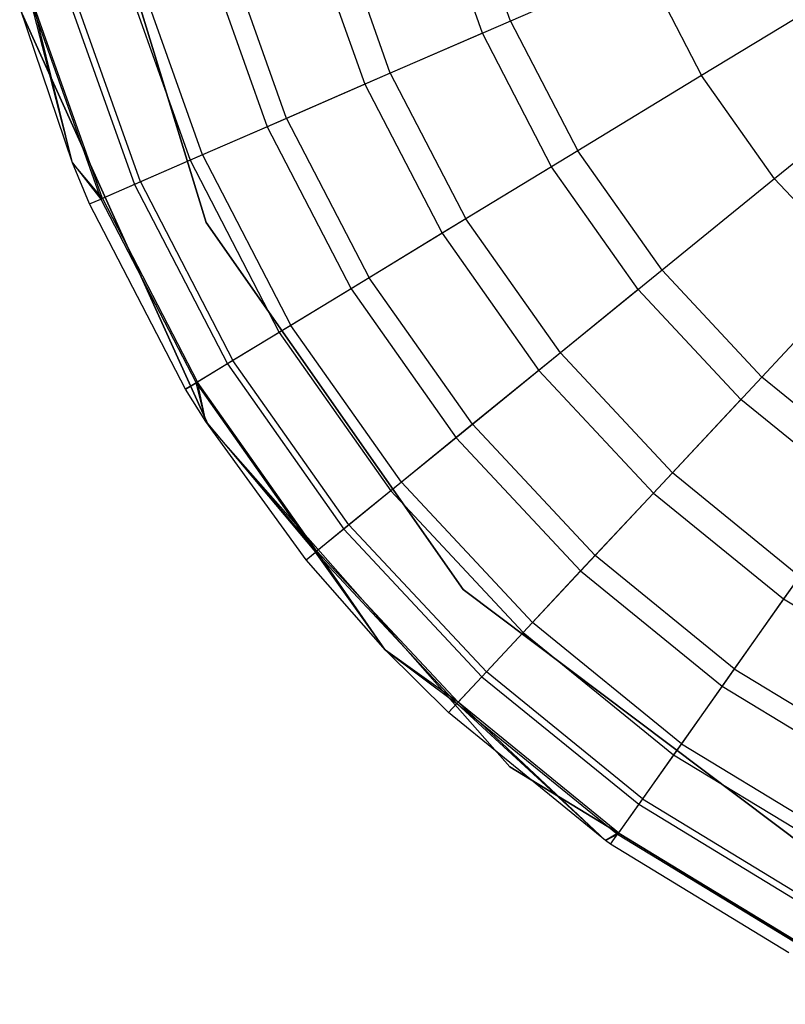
# Model space of a CAD drawing. Extents: x 0.4 to 40.3, y 0.4 to 40.3.
# Tile 155 of 243: x 36.765 to 37.012, y 10.164 to 10.481. Entities that reach past the tile are written whole.
import ezdxf

# ---------------------------------------------------------------- set-up
doc = ezdxf.new("R2010")
doc.units = 0
doc.header["$MEASUREMENT"] = 0
doc.layers.get('0').update_dxf_attribs({"color": 13, "linetype": 'CONTINUOUS'})

# ---------------------------------------------------------------- blocks, each defined once
blk = doc.blocks.new('ORTO-XII-B-11464-11465_ST0')
at = {"color": 0}
for p, q in [((36.82539, 10.41586, 10.00295), (36.78319, 10.55367, 10.00295)), ((36.78319, 10.55367, 3.31004), (36.82539, 10.41586, 3.31004)), ((36.78319, 10.55367, 3.31004), (36.82539, 10.41586, 3.31004)), ((36.82539, 10.41586, 10.00295), (36.78319, 10.55367, 10.00295)), ((36.92335, 10.48071, 12.15251), (36.9076, 10.52501, 12.15251)), ((36.92335, 10.48071, 12.15251), (36.9076, 10.52501, 12.15251)), ((36.91432, 10.47679, 9.86923), (36.89813, 10.52236, 9.86923)), ((36.91432, 10.47679, 9.86923), (36.89813, 10.52236, 9.86923)), ((36.88468, 10.46391, 12.12299), (36.86701, 10.51364, 12.12299)), ((36.88468, 10.46391, 12.12299), (36.86701, 10.51364, 12.12299)), ((36.85842, 10.51123, 9.93704), (36.8765, 10.46036, 9.93704)), ((36.85842, 10.51123, 9.93704), (36.8765, 10.46036, 9.93704)), ((36.85129, 10.44941, 12.08659), (36.83196, 10.50382, 12.08659)), ((36.85129, 10.44941, 12.08659), (36.83196, 10.50382, 12.08659)), ((36.82539, 10.50198, 10.0086), (36.84504, 10.4467, 10.0086)), ((36.82539, 10.50198, 10.0086), (36.84504, 10.4467, 10.0086)), ((36.96613, 10.4993, 12.17426), (36.92335, 10.48071, 12.15251)), ((36.96613, 10.4993, 12.17426), (36.92335, 10.48071, 12.15251)), ((36.96613, 10.4993, 12.17426), (36.98483, 10.4632, 12.17426)), ((36.96613, 10.4993, 12.17426), (36.98483, 10.4632, 12.17426)), ((36.79936, 10.49469, 10.08321), (36.82024, 10.43593, 10.08321)), ((36.79936, 10.49469, 10.08321), (36.82024, 10.43593, 10.08321)), ((36.82422, 10.43765, 12.04443), (36.80353, 10.49585, 12.04443)), ((36.82422, 10.43765, 12.04443), (36.80353, 10.49585, 12.04443)), ((36.78058, 10.48942, 10.16013), (36.80235, 10.42815, 10.16013)), ((36.78058, 10.48942, 10.16013), (36.80235, 10.42815, 10.16013)), ((36.80427, 10.42899, 11.99778), (36.78259, 10.48998, 11.99778)), ((36.80427, 10.42899, 11.99778), (36.78259, 10.48998, 11.99778)), ((37.02731, 10.48903, 12.18758), (36.98483, 10.4632, 12.17426)), ((37.02731, 10.48903, 12.18758), (36.98483, 10.4632, 12.17426)), ((36.78244, 10.43505, 10.31787), (36.76544, 10.48518, 10.31787)), ((36.78244, 10.43505, 11.89679), (36.76544, 10.48518, 11.89679)), ((36.78244, 10.43505, 10.31787), (36.76544, 10.48518, 10.31787)), ((36.78244, 10.43505, 11.89679), (36.76544, 10.48518, 11.89679)), ((36.78244, 10.43505, 10.31787), (36.76923, 10.48624, 10.23861)), ((36.76923, 10.48624, 10.23861), (36.79155, 10.42346, 10.23861)), ((36.78244, 10.43505, 10.31787), (36.76923, 10.48624, 10.23861)), ((36.76923, 10.48624, 10.23861), (36.79155, 10.42346, 10.23861)), ((36.78244, 10.43505, 11.89679), (36.76976, 10.48639, 11.94807)), ((36.78244, 10.43505, 11.89679), (36.76976, 10.48639, 11.94807)), ((36.79205, 10.42368, 11.94807), (36.76976, 10.48639, 11.94807)), ((36.79205, 10.42368, 11.94807), (36.76976, 10.48639, 11.94807)), ((36.76564, 10.48448, 10.00295), (36.82603, 10.35079, 10.00295)), ((36.82603, 10.35079, 3.31004), (36.76564, 10.48448, 3.31004)), ((36.76564, 10.48448, 10.00295), (36.82603, 10.35079, 10.00295)), ((36.82603, 10.35079, 3.31004), (36.76564, 10.48448, 3.31004)), ((36.92335, 10.48071, 12.15251), (36.88468, 10.46391, 12.12299)), ((36.92335, 10.48071, 12.15251), (36.88468, 10.46391, 12.12299)), ((36.92335, 10.48071, 12.15251), (36.94498, 10.43896, 12.15251)), ((36.92335, 10.48071, 12.15251), (36.94498, 10.43896, 12.15251)), ((36.91432, 10.47679, 9.86923), (36.8765, 10.46036, 9.93704)), ((36.91432, 10.47679, 9.86923), (36.8765, 10.46036, 9.93704)), ((36.93657, 10.43385, 9.86923), (36.91432, 10.47679, 9.86923)), ((36.93657, 10.43385, 9.86923), (36.91432, 10.47679, 9.86923)), ((36.88468, 10.46391, 12.12299), (36.85129, 10.44941, 12.08659)), ((36.88468, 10.46391, 12.12299), (36.85129, 10.44941, 12.08659)), ((36.88468, 10.46391, 12.12299), (36.90896, 10.41706, 12.12299)), ((36.88468, 10.46391, 12.12299), (36.90896, 10.41706, 12.12299)), ((36.98483, 10.4632, 12.17426), (36.94498, 10.43896, 12.15251)), ((36.98483, 10.4632, 12.17426), (36.94498, 10.43896, 12.15251)), ((37.00828, 10.42999, 12.17426), (36.98483, 10.4632, 12.17426)), ((37.00828, 10.42999, 12.17426), (36.98483, 10.4632, 12.17426)), ((36.8765, 10.46036, 9.93704), (36.84504, 10.4467, 10.0086)), ((36.8765, 10.46036, 9.93704), (36.84504, 10.4467, 10.0086)), ((36.8765, 10.46036, 9.93704), (36.90134, 10.41243, 9.93704)), ((36.8765, 10.46036, 9.93704), (36.90134, 10.41243, 9.93704)), ((37.04684, 10.46137, 12.18758), (37.00828, 10.42999, 12.17426)), ((37.04684, 10.46137, 12.18758), (37.00828, 10.42999, 12.17426)), ((36.84504, 10.4467, 10.0086), (36.82024, 10.43593, 10.08321)), ((36.84504, 10.4467, 10.0086), (36.82024, 10.43593, 10.08321)), ((36.85129, 10.44941, 12.08659), (36.82422, 10.43765, 12.04443)), ((36.85129, 10.44941, 12.08659), (36.82422, 10.43765, 12.04443)), ((36.84504, 10.4467, 10.0086), (36.87203, 10.3946, 10.0086)), ((36.84504, 10.4467, 10.0086), (36.87203, 10.3946, 10.0086)), ((36.85129, 10.44941, 12.08659), (36.87786, 10.39815, 12.08659)), ((36.85129, 10.44941, 12.08659), (36.87786, 10.39815, 12.08659)), ((36.82422, 10.43765, 12.04443), (36.80427, 10.42899, 11.99778)), ((36.82422, 10.43765, 12.04443), (36.80427, 10.42899, 11.99778)), ((36.82422, 10.43765, 12.04443), (36.85264, 10.38281, 12.04443)), ((36.82422, 10.43765, 12.04443), (36.85264, 10.38281, 12.04443)), ((36.94498, 10.43896, 12.15251), (36.90896, 10.41706, 12.12299)), ((36.94498, 10.43896, 12.15251), (36.90896, 10.41706, 12.12299)), ((36.97209, 10.40055, 12.15251), (36.94498, 10.43896, 12.15251)), ((36.97209, 10.40055, 12.15251), (36.94498, 10.43896, 12.15251)), ((36.78793, 10.42189, 10.31787), (36.78244, 10.43505, 10.31787)), ((36.78244, 10.43505, 10.31787), (36.79155, 10.42346, 10.23861)), ((36.78244, 10.43505, 10.31787), (36.79155, 10.42346, 10.23861)), ((36.78793, 10.42189, 11.89679), (36.78244, 10.43505, 11.89679)), ((36.78244, 10.43505, 11.89679), (36.78244, 10.43505, 10.31787)), ((36.78793, 10.42189, 10.31787), (36.78244, 10.43505, 10.31787)), ((36.78244, 10.43505, 11.89679), (36.78244, 10.43505, 10.31787)), ((36.78793, 10.42189, 11.89679), (36.78244, 10.43505, 11.89679)), ((36.79205, 10.42368, 11.94807), (36.78244, 10.43505, 11.89679)), ((36.79205, 10.42368, 11.94807), (36.78244, 10.43505, 11.89679)), ((36.82024, 10.43593, 10.08321), (36.80235, 10.42815, 10.16013)), ((36.82024, 10.43593, 10.08321), (36.80235, 10.42815, 10.16013)), ((36.82024, 10.43593, 10.08321), (36.84893, 10.38056, 10.08321)), ((36.82024, 10.43593, 10.08321), (36.84893, 10.38056, 10.08321)), ((36.93657, 10.43385, 9.86923), (36.90134, 10.41243, 9.93704)), ((36.93657, 10.43385, 9.86923), (36.90134, 10.41243, 9.93704)), ((36.96446, 10.39434, 9.86923), (36.93657, 10.43385, 9.86923)), ((36.96446, 10.39434, 9.86923), (36.93657, 10.43385, 9.86923)), ((36.80235, 10.42815, 10.16013), (36.79155, 10.42346, 10.23861)), ((36.80235, 10.42815, 10.16013), (36.79155, 10.42346, 10.23861)), ((36.80427, 10.42899, 11.99778), (36.79205, 10.42368, 11.94807)), ((36.80427, 10.42899, 11.99778), (36.79205, 10.42368, 11.94807)), ((36.80235, 10.42815, 10.16013), (36.83227, 10.37042, 10.16013)), ((36.80235, 10.42815, 10.16013), (36.83227, 10.37042, 10.16013)), ((36.80427, 10.42899, 11.99778), (36.83405, 10.37151, 11.99778)), ((36.80427, 10.42899, 11.99778), (36.83405, 10.37151, 11.99778)), ((37.00828, 10.42999, 12.17426), (36.97209, 10.40055, 12.15251)), ((37.00828, 10.42999, 12.17426), (36.97209, 10.40055, 12.15251)), ((37.03602, 10.40028, 12.17426), (37.00828, 10.42999, 12.17426)), ((37.03602, 10.40028, 12.17426), (37.00828, 10.42999, 12.17426)), ((36.78793, 10.42189, 11.89679), (36.79205, 10.42368, 11.94807)), ((36.78793, 10.42189, 11.89679), (36.79205, 10.42368, 11.94807)), ((36.78793, 10.42189, 10.31787), (36.79155, 10.42346, 10.23861)), ((36.78793, 10.42189, 10.31787), (36.79155, 10.42346, 10.23861)), ((36.81883, 10.36225, 10.31787), (36.78793, 10.42189, 10.31787)), ((36.81883, 10.36225, 11.89679), (36.78793, 10.42189, 11.89679)), ((36.78793, 10.42189, 11.89679), (36.78793, 10.42189, 10.31787)), ((36.81883, 10.36225, 10.31787), (36.78793, 10.42189, 10.31787)), ((36.78793, 10.42189, 11.89679), (36.78793, 10.42189, 10.31787)), ((36.81883, 10.36225, 11.89679), (36.78793, 10.42189, 11.89679)), ((36.79155, 10.42346, 10.23861), (36.8222, 10.3643, 10.23861)), ((36.79155, 10.42346, 10.23861), (36.8222, 10.3643, 10.23861)), ((36.79205, 10.42368, 11.94807), (36.82267, 10.36459, 11.94807)), ((36.79205, 10.42368, 11.94807), (36.82267, 10.36459, 11.94807)), ((36.90809, 10.29784, 10.00295), (36.82539, 10.41586, 10.00295)), ((36.82539, 10.41586, 3.31004), (36.90809, 10.29784, 3.31004)), ((36.82539, 10.41586, 3.31004), (36.90809, 10.29784, 3.31004)), ((36.82539, 10.41586, 3.31004), (36.82539, 10.41586, 10.00295)), ((36.90809, 10.29784, 10.00295), (36.82539, 10.41586, 10.00295)), ((36.82539, 10.41586, 3.31004), (36.82539, 10.41586, 10.00295)), ((36.90896, 10.41706, 12.12299), (36.87786, 10.39815, 12.08659)), ((36.90896, 10.41706, 12.12299), (36.87786, 10.39815, 12.08659)), ((36.93939, 10.37394, 12.12299), (36.90896, 10.41706, 12.12299)), ((36.93939, 10.37394, 12.12299), (36.90896, 10.41706, 12.12299)), ((36.90134, 10.41243, 9.93704), (36.87203, 10.3946, 10.0086)), ((36.90134, 10.41243, 9.93704), (36.87203, 10.3946, 10.0086)), ((36.90134, 10.41243, 9.93704), (36.93248, 10.36832, 9.93704)), ((36.90134, 10.41243, 9.93704), (36.93248, 10.36832, 9.93704)), ((36.97209, 10.40055, 12.15251), (36.93939, 10.37394, 12.12299)), ((36.97209, 10.40055, 12.15251), (36.93939, 10.37394, 12.12299)), ((37.00419, 10.36619, 12.15251), (36.97209, 10.40055, 12.15251)), ((37.00419, 10.36619, 12.15251), (36.97209, 10.40055, 12.15251)), ((37.03602, 10.40028, 12.17426), (37.00419, 10.36619, 12.15251)), ((37.03602, 10.40028, 12.17426), (37.00419, 10.36619, 12.15251)), ((36.87786, 10.39815, 12.08659), (36.85264, 10.38281, 12.04443)), ((36.87786, 10.39815, 12.08659), (36.85264, 10.38281, 12.04443)), ((36.91115, 10.35098, 12.08659), (36.87786, 10.39815, 12.08659)), ((36.91115, 10.35098, 12.08659), (36.87786, 10.39815, 12.08659)), ((36.87203, 10.3946, 10.0086), (36.84893, 10.38056, 10.08321)), ((36.87203, 10.3946, 10.0086), (36.84893, 10.38056, 10.08321)), ((36.87203, 10.3946, 10.0086), (36.90587, 10.34667, 10.0086)), ((36.87203, 10.3946, 10.0086), (36.90587, 10.34667, 10.0086)), ((36.96446, 10.39434, 9.86923), (36.93248, 10.36832, 9.93704)), ((36.96446, 10.39434, 9.86923), (36.93248, 10.36832, 9.93704)), ((36.99747, 10.359, 9.86923), (36.96446, 10.39434, 9.86923)), ((36.99747, 10.359, 9.86923), (36.96446, 10.39434, 9.86923)), ((36.84893, 10.38056, 10.08321), (36.83227, 10.37042, 10.16013)), ((36.84893, 10.38056, 10.08321), (36.83227, 10.37042, 10.16013)), ((36.85264, 10.38281, 12.04443), (36.83405, 10.37151, 11.99778)), ((36.85264, 10.38281, 12.04443), (36.83405, 10.37151, 11.99778)), ((36.84893, 10.38056, 10.08321), (36.88489, 10.32961, 10.08321)), ((36.84893, 10.38056, 10.08321), (36.88489, 10.32961, 10.08321)), ((36.88825, 10.33235, 12.04443), (36.85264, 10.38281, 12.04443)), ((36.88825, 10.33235, 12.04443), (36.85264, 10.38281, 12.04443)), ((36.93939, 10.37394, 12.12299), (36.91115, 10.35098, 12.08659)), ((36.93939, 10.37394, 12.12299), (36.91115, 10.35098, 12.08659)), ((36.97541, 10.33538, 12.12299), (36.93939, 10.37394, 12.12299)), ((36.97541, 10.33538, 12.12299), (36.93939, 10.37394, 12.12299)), ((36.83405, 10.37151, 11.99778), (36.82267, 10.36459, 11.94807)), ((36.83405, 10.37151, 11.99778), (36.82267, 10.36459, 11.94807)), ((36.87138, 10.31862, 11.99778), (36.83405, 10.37151, 11.99778)), ((36.87138, 10.31862, 11.99778), (36.83405, 10.37151, 11.99778)), ((36.83227, 10.37042, 10.16013), (36.8222, 10.3643, 10.23861)), ((36.83227, 10.37042, 10.16013), (36.8222, 10.3643, 10.23861)), ((36.83227, 10.37042, 10.16013), (36.86976, 10.3173, 10.16013)), ((36.83227, 10.37042, 10.16013), (36.86976, 10.3173, 10.16013)), ((36.93248, 10.36832, 9.93704), (36.90587, 10.34667, 10.0086)), ((36.93248, 10.36832, 9.93704), (36.90587, 10.34667, 10.0086)), ((36.93248, 10.36832, 9.93704), (36.96933, 10.32887, 9.93704)), ((36.93248, 10.36832, 9.93704), (36.96933, 10.32887, 9.93704)), ((36.82267, 10.36459, 11.94807), (36.81883, 10.36225, 11.89679)), ((36.82267, 10.36459, 11.94807), (36.81883, 10.36225, 11.89679)), ((36.81883, 10.36225, 10.31787), (36.8222, 10.3643, 10.23861)), ((36.81883, 10.36225, 10.31787), (36.8222, 10.3643, 10.23861)), ((36.82531, 10.35189, 10.31787), (36.8222, 10.3643, 10.23861)), ((36.8222, 10.3643, 10.23861), (36.86063, 10.30987, 10.23861)), ((36.82531, 10.35189, 10.31787), (36.8222, 10.3643, 10.23861)), ((36.8222, 10.3643, 10.23861), (36.86063, 10.30987, 10.23861)), ((36.82531, 10.35189, 11.89679), (36.82267, 10.36459, 11.94807)), ((36.82531, 10.35189, 11.89679), (36.82267, 10.36459, 11.94807)), ((36.86105, 10.31021, 11.94807), (36.82267, 10.36459, 11.94807)), ((36.86105, 10.31021, 11.94807), (36.82267, 10.36459, 11.94807)), ((37.00419, 10.36619, 12.15251), (36.97541, 10.33538, 12.12299)), ((37.00419, 10.36619, 12.15251), (36.97541, 10.33538, 12.12299)), ((37.04066, 10.33652, 12.15251), (37.00419, 10.36619, 12.15251)), ((37.04066, 10.33652, 12.15251), (37.00419, 10.36619, 12.15251)), ((36.82531, 10.35189, 10.31787), (36.81883, 10.36225, 10.31787)), ((36.82531, 10.35189, 11.89679), (36.81883, 10.36225, 11.89679)), ((36.81883, 10.36225, 11.89679), (36.81883, 10.36225, 10.31787)), ((36.82531, 10.35189, 10.31787), (36.81883, 10.36225, 10.31787)), ((36.81883, 10.36225, 11.89679), (36.81883, 10.36225, 10.31787)), ((36.82531, 10.35189, 11.89679), (36.81883, 10.36225, 11.89679)), ((36.99747, 10.359, 9.86923), (36.96933, 10.32887, 9.93704)), ((36.99747, 10.359, 9.86923), (36.96933, 10.32887, 9.93704)), ((37.03498, 10.32848, 9.86923), (36.99747, 10.359, 9.86923)), ((37.03498, 10.32848, 9.86923), (36.99747, 10.359, 9.86923)), ((36.85757, 10.30738, 10.31787), (36.82531, 10.35189, 10.31787)), ((36.82531, 10.35189, 10.31787), (36.86063, 10.30987, 10.23861)), ((36.82531, 10.35189, 10.31787), (36.86063, 10.30987, 10.23861)), ((36.85757, 10.30738, 11.89679), (36.82531, 10.35189, 11.89679)), ((36.82531, 10.35189, 11.89679), (36.82531, 10.35189, 10.31787)), ((36.85757, 10.30738, 10.31787), (36.82531, 10.35189, 10.31787)), ((36.82531, 10.35189, 11.89679), (36.82531, 10.35189, 10.31787)), ((36.85757, 10.30738, 11.89679), (36.82531, 10.35189, 11.89679)), ((36.86105, 10.31021, 11.94807), (36.82531, 10.35189, 11.89679)), ((36.86105, 10.31021, 11.94807), (36.82531, 10.35189, 11.89679)), ((36.82603, 10.35079, 10.00295), (36.92313, 10.24084, 10.00295)), ((36.92313, 10.24084, 3.31004), (36.82603, 10.35079, 3.31004)), ((36.82603, 10.35079, 10.00295), (36.92313, 10.24084, 10.00295)), ((36.82603, 10.35079, 10.00295), (36.82603, 10.35079, 3.31004)), ((36.92313, 10.24084, 3.31004), (36.82603, 10.35079, 3.31004)), ((36.82603, 10.35079, 10.00295), (36.82603, 10.35079, 3.31004)), ((36.91115, 10.35098, 12.08659), (36.88825, 10.33235, 12.04443)), ((36.91115, 10.35098, 12.08659), (36.88825, 10.33235, 12.04443)), ((36.95057, 10.30878, 12.08659), (36.91115, 10.35098, 12.08659)), ((36.95057, 10.30878, 12.08659), (36.91115, 10.35098, 12.08659)), ((36.90587, 10.34667, 10.0086), (36.88489, 10.32961, 10.08321)), ((36.90587, 10.34667, 10.0086), (36.88489, 10.32961, 10.08321)), ((36.90587, 10.34667, 10.0086), (36.94591, 10.3038, 10.0086)), ((36.90587, 10.34667, 10.0086), (36.94591, 10.3038, 10.0086)), ((36.97541, 10.33538, 12.12299), (36.95057, 10.30878, 12.08659)), ((36.97541, 10.33538, 12.12299), (36.95057, 10.30878, 12.08659)), ((37.01634, 10.30207, 12.12299), (36.97541, 10.33538, 12.12299)), ((37.01634, 10.30207, 12.12299), (36.97541, 10.33538, 12.12299)), ((36.88489, 10.32961, 10.08321), (36.86976, 10.3173, 10.16013)), ((36.88489, 10.32961, 10.08321), (36.86976, 10.3173, 10.16013)), ((36.88825, 10.33235, 12.04443), (36.87138, 10.31862, 11.99778)), ((36.88825, 10.33235, 12.04443), (36.87138, 10.31862, 11.99778)), ((36.88489, 10.32961, 10.08321), (36.92746, 10.28404, 10.08321)), ((36.88489, 10.32961, 10.08321), (36.92746, 10.28404, 10.08321)), ((36.93041, 10.2872, 12.04443), (36.88825, 10.33235, 12.04443)), ((36.93041, 10.2872, 12.04443), (36.88825, 10.33235, 12.04443)), ((36.96933, 10.32887, 9.93704), (36.94591, 10.3038, 10.0086)), ((36.96933, 10.32887, 9.93704), (36.94591, 10.3038, 10.0086)), ((36.96933, 10.32887, 9.93704), (37.0112, 10.29479, 9.93704)), ((36.96933, 10.32887, 9.93704), (37.0112, 10.29479, 9.93704)), ((37.03498, 10.32848, 9.86923), (37.0112, 10.29479, 9.93704)), ((37.03498, 10.32848, 9.86923), (37.0112, 10.29479, 9.93704)), ((36.86976, 10.3173, 10.16013), (36.86063, 10.30987, 10.23861)), ((36.86976, 10.3173, 10.16013), (36.86063, 10.30987, 10.23861)), ((36.87138, 10.31862, 11.99778), (36.86105, 10.31021, 11.94807)), ((36.87138, 10.31862, 11.99778), (36.86105, 10.31021, 11.94807)), ((36.86976, 10.3173, 10.16013), (36.91414, 10.26978, 10.16013)), ((36.86976, 10.3173, 10.16013), (36.91414, 10.26978, 10.16013)), ((36.91557, 10.27131, 11.99778), (36.87138, 10.31862, 11.99778)), ((36.91557, 10.27131, 11.99778), (36.87138, 10.31862, 11.99778)), ((36.85757, 10.30738, 11.89679), (36.86105, 10.31021, 11.94807)), ((36.85757, 10.30738, 11.89679), (36.86105, 10.31021, 11.94807)), ((36.85757, 10.30738, 10.31787), (36.86063, 10.30987, 10.23861)), ((36.85757, 10.30738, 10.31787), (36.86063, 10.30987, 10.23861)), ((36.88315, 10.27835, 10.31787), (36.85757, 10.30738, 10.31787)), ((36.88315, 10.27835, 11.89679), (36.85757, 10.30738, 11.89679)), ((36.85757, 10.30738, 11.89679), (36.85757, 10.30738, 10.31787)), ((36.88315, 10.27835, 10.31787), (36.85757, 10.30738, 10.31787)), ((36.85757, 10.30738, 11.89679), (36.85757, 10.30738, 10.31787)), ((36.88315, 10.27835, 11.89679), (36.85757, 10.30738, 11.89679)), ((36.88315, 10.27835, 10.31787), (36.86063, 10.30987, 10.23861)), ((36.86063, 10.30987, 10.23861), (36.9061, 10.26117, 10.23861)), ((36.88315, 10.27835, 10.31787), (36.86063, 10.30987, 10.23861)), ((36.86063, 10.30987, 10.23861), (36.9061, 10.26117, 10.23861)), ((36.88315, 10.27835, 11.89679), (36.86105, 10.31021, 11.94807)), ((36.88315, 10.27835, 11.89679), (36.86105, 10.31021, 11.94807)), ((36.90648, 10.26157, 11.94807), (36.86105, 10.31021, 11.94807)), ((36.90648, 10.26157, 11.94807), (36.86105, 10.31021, 11.94807)), ((36.95057, 10.30878, 12.08659), (36.93041, 10.2872, 12.04443)), ((36.95057, 10.30878, 12.08659), (36.93041, 10.2872, 12.04443)), ((36.99535, 10.27234, 12.08659), (36.95057, 10.30878, 12.08659)), ((36.99535, 10.27234, 12.08659), (36.95057, 10.30878, 12.08659)), ((36.94591, 10.3038, 10.0086), (36.92746, 10.28404, 10.08321)), ((36.94591, 10.3038, 10.0086), (36.92746, 10.28404, 10.08321)), ((36.94591, 10.3038, 10.0086), (36.99142, 10.26677, 10.0086)), ((36.94591, 10.3038, 10.0086), (36.99142, 10.26677, 10.0086)), ((37.01634, 10.30207, 12.12299), (36.99535, 10.27234, 12.08659)), ((37.01634, 10.30207, 12.12299), (36.99535, 10.27234, 12.08659)), ((37.02323, 10.21116, 10.00295), (36.90809, 10.29784, 10.00295)), ((36.90809, 10.29784, 3.31004), (37.02323, 10.21116, 3.31004)), ((36.90809, 10.29784, 3.31004), (37.02323, 10.21116, 3.31004)), ((36.90809, 10.29784, 3.31004), (36.90809, 10.29784, 10.00295)), ((37.02323, 10.21116, 10.00295), (36.90809, 10.29784, 10.00295)), ((36.90809, 10.29784, 3.31004), (36.90809, 10.29784, 10.00295)), ((37.0112, 10.29479, 9.93704), (36.99142, 10.26677, 10.0086)), ((37.0112, 10.29479, 9.93704), (36.99142, 10.26677, 10.0086)), ((37.0112, 10.29479, 9.93704), (37.05733, 10.26674, 9.93704)), ((37.0112, 10.29479, 9.93704), (37.05733, 10.26674, 9.93704)), ((36.93041, 10.2872, 12.04443), (36.91557, 10.27131, 11.99778)), ((36.93041, 10.2872, 12.04443), (36.91557, 10.27131, 11.99778)), ((36.97833, 10.24822, 12.04443), (36.93041, 10.2872, 12.04443)), ((36.97833, 10.24822, 12.04443), (36.93041, 10.2872, 12.04443)), ((36.92746, 10.28404, 10.08321), (36.91414, 10.26978, 10.16013)), ((36.92746, 10.28404, 10.08321), (36.91414, 10.26978, 10.16013)), ((36.92746, 10.28404, 10.08321), (36.97583, 10.24468, 10.08321)), ((36.92746, 10.28404, 10.08321), (36.97583, 10.24468, 10.08321)), ((36.90341, 10.25829, 10.31787), (36.88315, 10.27835, 10.31787)), ((36.88315, 10.27835, 10.31787), (36.9061, 10.26117, 10.23861)), ((36.88315, 10.27835, 10.31787), (36.9061, 10.26117, 10.23861)), ((36.90341, 10.25829, 11.89679), (36.88315, 10.27835, 11.89679)), ((36.88315, 10.27835, 11.89679), (36.88315, 10.27835, 10.31787)), ((36.90341, 10.25829, 10.31787), (36.88315, 10.27835, 10.31787)), ((36.88315, 10.27835, 11.89679), (36.88315, 10.27835, 10.31787)), ((36.90341, 10.25829, 11.89679), (36.88315, 10.27835, 11.89679)), ((36.90648, 10.26157, 11.94807), (36.88315, 10.27835, 11.89679)), ((36.90648, 10.26157, 11.94807), (36.88315, 10.27835, 11.89679)), ((36.91414, 10.26978, 10.16013), (36.9061, 10.26117, 10.23861)), ((36.91414, 10.26978, 10.16013), (36.9061, 10.26117, 10.23861)), ((36.91557, 10.27131, 11.99778), (36.90648, 10.26157, 11.94807)), ((36.91557, 10.27131, 11.99778), (36.90648, 10.26157, 11.94807)), ((36.91414, 10.26978, 10.16013), (36.96458, 10.22875, 10.16013)), ((36.91414, 10.26978, 10.16013), (36.96458, 10.22875, 10.16013)), ((36.96579, 10.23045, 11.99778), (36.91557, 10.27131, 11.99778)), ((36.96579, 10.23045, 11.99778), (36.91557, 10.27131, 11.99778)), ((36.99535, 10.27234, 12.08659), (36.97833, 10.24822, 12.04443)), ((36.99535, 10.27234, 12.08659), (36.97833, 10.24822, 12.04443)), ((36.99535, 10.27234, 12.08659), (37.04469, 10.24234, 12.08659)), ((36.99535, 10.27234, 12.08659), (37.04469, 10.24234, 12.08659)), ((36.99142, 10.26677, 10.0086), (36.97583, 10.24468, 10.08321)), ((36.99142, 10.26677, 10.0086), (36.97583, 10.24468, 10.08321)), ((36.99142, 10.26677, 10.0086), (37.04155, 10.23629, 10.0086)), ((36.99142, 10.26677, 10.0086), (37.04155, 10.23629, 10.0086)), ((36.90341, 10.25829, 11.89679), (36.90648, 10.26157, 11.94807)), ((36.90341, 10.25829, 11.89679), (36.90648, 10.26157, 11.94807)), ((36.90341, 10.25829, 10.31787), (36.9061, 10.26117, 10.23861)), ((36.90341, 10.25829, 10.31787), (36.9061, 10.26117, 10.23861)), ((36.95386, 10.21708, 10.31787), (36.9061, 10.26117, 10.23861)), ((36.9061, 10.26117, 10.23861), (36.95779, 10.21912, 10.23861)), ((36.95386, 10.21708, 10.31787), (36.9061, 10.26117, 10.23861)), ((36.9061, 10.26117, 10.23861), (36.95779, 10.21912, 10.23861)), ((36.95386, 10.21708, 11.89679), (36.90648, 10.26157, 11.94807)), ((36.95386, 10.21708, 11.89679), (36.90648, 10.26157, 11.94807)), ((36.9581, 10.21957, 11.94807), (36.90648, 10.26157, 11.94807)), ((36.9581, 10.21957, 11.94807), (36.90648, 10.26157, 11.94807)), ((36.95386, 10.21708, 10.31787), (36.90341, 10.25829, 10.31787)), ((36.95386, 10.21708, 11.89679), (36.90341, 10.25829, 11.89679)), ((36.90341, 10.25829, 11.89679), (36.90341, 10.25829, 10.31787)), ((36.95386, 10.21708, 10.31787), (36.90341, 10.25829, 10.31787)), ((36.90341, 10.25829, 11.89679), (36.90341, 10.25829, 10.31787)), ((36.95386, 10.21708, 11.89679), (36.90341, 10.25829, 11.89679)), ((36.97833, 10.24822, 12.04443), (36.96579, 10.23045, 11.99778)), ((36.97833, 10.24822, 12.04443), (36.96579, 10.23045, 11.99778)), ((36.97833, 10.24822, 12.04443), (37.03111, 10.21613, 12.04443)), ((36.97833, 10.24822, 12.04443), (37.03111, 10.21613, 12.04443)), ((36.97583, 10.24468, 10.08321), (36.96458, 10.22875, 10.16013)), ((36.97583, 10.24468, 10.08321), (36.96458, 10.22875, 10.16013)), ((36.97583, 10.24468, 10.08321), (37.02911, 10.21228, 10.08321)), ((36.97583, 10.24468, 10.08321), (37.02911, 10.21228, 10.08321)), ((36.92313, 10.24084, 10.00295), (37.04834, 10.1644, 10.00295)), ((37.04834, 10.1644, 3.31004), (36.92313, 10.24084, 3.31004)), ((36.92313, 10.24084, 10.00295), (37.04834, 10.1644, 10.00295)), ((36.92313, 10.24084, 10.00295), (36.92313, 10.24084, 3.31004)), ((37.04834, 10.1644, 3.31004), (36.92313, 10.24084, 3.31004)), ((36.92313, 10.24084, 10.00295), (36.92313, 10.24084, 3.31004)), ((36.96458, 10.22875, 10.16013), (36.95779, 10.21912, 10.23861)), ((36.96458, 10.22875, 10.16013), (36.95779, 10.21912, 10.23861)), ((36.96579, 10.23045, 11.99778), (36.9581, 10.21957, 11.94807)), ((36.96579, 10.23045, 11.99778), (36.9581, 10.21957, 11.94807)), ((36.96458, 10.22875, 10.16013), (37.02014, 10.19496, 10.16013)), ((36.96458, 10.22875, 10.16013), (37.02014, 10.19496, 10.16013)), ((36.96579, 10.23045, 11.99778), (37.0211, 10.19681, 11.99778)), ((36.96579, 10.23045, 11.99778), (37.0211, 10.19681, 11.99778)), ((36.9581, 10.21957, 11.94807), (36.95386, 10.21708, 11.89679)), ((36.9581, 10.21957, 11.94807), (36.95386, 10.21708, 11.89679)), ((36.95386, 10.21708, 10.31787), (36.95779, 10.21912, 10.23861)), ((36.95386, 10.21708, 10.31787), (36.95779, 10.21912, 10.23861)), ((36.95552, 10.2159, 11.89679), (36.9581, 10.21957, 11.94807)), ((36.95552, 10.2159, 11.89679), (36.9581, 10.21957, 11.94807)), ((36.95552, 10.2159, 10.31787), (36.95779, 10.21912, 10.23861)), ((36.95552, 10.2159, 10.31787), (36.95779, 10.21912, 10.23861)), ((36.95779, 10.21912, 10.23861), (37.01472, 10.1845, 10.23861)), ((36.95779, 10.21912, 10.23861), (37.01472, 10.1845, 10.23861)), ((36.9581, 10.21957, 11.94807), (37.01497, 10.18499, 11.94807)), ((36.9581, 10.21957, 11.94807), (37.01497, 10.18499, 11.94807)), ((36.95552, 10.2159, 10.31787), (36.95386, 10.21708, 10.31787)), ((36.95552, 10.2159, 11.89679), (36.95386, 10.21708, 11.89679)), ((36.95386, 10.21708, 11.89679), (36.95386, 10.21708, 10.31787)), ((36.95552, 10.2159, 10.31787), (36.95386, 10.21708, 10.31787)), ((36.95386, 10.21708, 11.89679), (36.95386, 10.21708, 10.31787)), ((36.95552, 10.2159, 11.89679), (36.95386, 10.21708, 11.89679)), ((37.01291, 10.181, 10.31787), (36.95552, 10.2159, 10.31787)), ((37.01291, 10.181, 11.89679), (36.95552, 10.2159, 11.89679)), ((36.95552, 10.2159, 11.89679), (36.95552, 10.2159, 10.31787)), ((37.01291, 10.181, 10.31787), (36.95552, 10.2159, 10.31787)), ((36.95552, 10.2159, 11.89679), (36.95552, 10.2159, 10.31787)), ((37.01291, 10.181, 11.89679), (36.95552, 10.2159, 11.89679))]:
    blk.add_line(p, q, dxfattribs=at)

msp = doc.modelspace()

# ---------------------------------------------------------------- block references
at = {"color": 0}
msp.add_blockref('ORTO-XII-B-11464-11465_ST0', (0, 0), dxfattribs=at)

doc.saveas('drawing.dxf')
